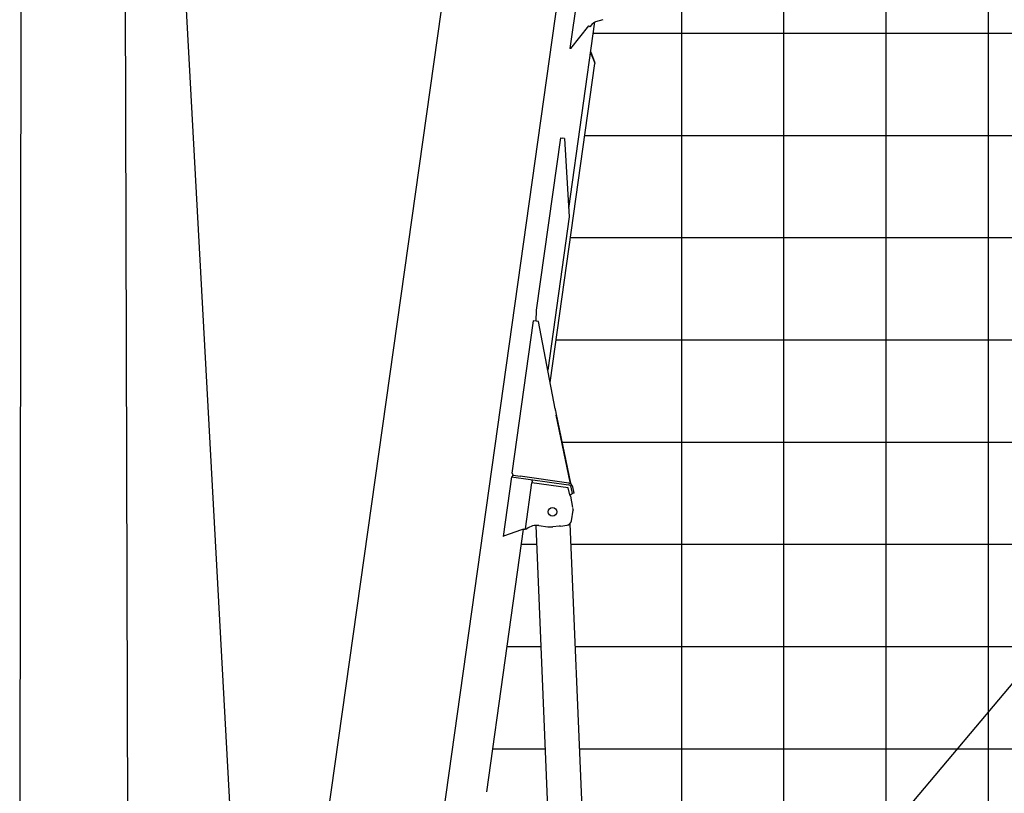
# Model space of a CAD drawing. Extents: x -439399 to 62702, y -349596 to 51651.
# Tile 27 of 63: x -248255 to -238628, y -97643 to -90075. Entities that reach past the tile are written whole.
import ezdxf

# ---------------------------------------------------------------- set-up
doc = ezdxf.new("R2010")
doc.units = 0
doc.layers.get('0').update_dxf_attribs({"linetype": 'CONTINUOUS'})

msp = doc.modelspace()

# ---------------------------------------------------------------- linework, layer by layer
at = {"color": 252, "linetype": 'Continuous'}
for p, q in [((-238782.294651, -105019.450359), (-238782.294651, -63041.318615)), ((-239782.294651, -105019.450359), (-239782.294651, -70156.688751)), ((-240782.294651, -103005.281647), (-240782.294651, -76194.381938)), ((-241782.294651, -102863.162735), (-241782.294651, -82900.201975)), ((-242645.50799, -90206.298473), (-128782.294651, -90206.298473)), ((-242728.77605, -91206.298473), (-128782.294651, -91206.298473)), ((-242869.316884, -92206.298473), (-128782.294651, -92206.298473)), ((-243009.857719, -93206.298473), (-128782.294651, -93206.298473)), ((-242954.595593, -94206.298473), (-128782.294651, -94206.298473)), ((-243348.212163, -95206.298473), (-243198.408472, -95206.298473)), ((-242868.12662, -95206.298473), (-128782.294651, -95206.298473)), ((-243488.752998, -96206.298473), (-243156.499197, -96206.298473)), ((-242826.217344, -96206.298473), (-128782.294651, -96206.298473))]:
    msp.add_line(p, q, dxfattribs=at)
at = {"color": 151, "linetype": 'Continuous'}
for p, q in [((-247964.957965, -65497.428119), (-245929.21627, -102735.170082)), ((-248218.972533, -65599.056512), (-248254.730528, -100662.770669)), ((-216581.58112, -70384.839844), (-241995.395368, -100671.844396)), ((-247260.2364, -78388.179358), (-247185.381204, -102735.170082))]:
    msp.add_line(p, q, dxfattribs=at)
at = {"color": 10, "linetype": 'Continuous'}
for p, q in [((-244739.334257, -102309.566691), (-242982.044507, -89805.800411)), ((-242803.020174, -89839.694311), (-242875.529454, -90355.624643)), ((-245992.78995, -103195.200099), (-244133.266645, -90000.121289)), ((-242886.523712, -91921.21445), (-242630.16041, -90097.094769)), ((-242553.639012, -90074.717263), (-242625.130589, -90095.348591)), ((-242865.626179, -90357.016458), (-242690.910706, -90134.162124)), ((-242698.710034, -90144.266628), (-242691.315555, -90134.817129)), ((-242691.315555, -90134.817129), (-242690.843903, -90134.213117)), ((-242689.741354, -90136.049181), (-242691.315555, -90134.817129)), ((-242689.741354, -90136.049181), (-242689.254861, -90135.427235)), ((-242689.741354, -90136.049181), (-242683.440042, -90140.978021)), ((-242683.440042, -90140.978021), (-242682.895454, -90140.28257)), ((-242673.273689, -90141.419096), (-242650.607087, -90112.526749)), ((-242874.783014, -90355.729548), (-242875.529454, -90355.624643)), ((-242865.626179, -90357.016458), (-242874.783014, -90355.729548)), ((-242667.855294, -90396.423375), (-242672.491662, -90398.297279)), ((-242669.8428, -90404.85308), (-242672.491662, -90398.297279)), ((-242671.932856, -90399.682481), (-242672.491662, -90398.297279)), ((-242669.8428, -90404.85308), (-242635.486109, -90489.890284)), ((-242630.117093, -90489.831257), (-242667.855294, -90396.423375)), ((-242635.486109, -90489.890284), (-242629.999607, -90503.467565)), ((-242632.280184, -90497.821776), (-242634.753249, -90491.703651)), ((-242627.645542, -90495.949195), (-242630.117093, -90489.831257)), ((-243068.778081, -93625.538636), (-242629.999607, -90503.467565)), ((-242627.645542, -90495.949195), (-242632.280184, -90497.821776)), ((-242967.505947, -91230.335945), (-243204.51772, -92916.762342)), ((-242967.505947, -91230.335945), (-242950.317988, -91232.751555)), ((-242928.568235, -91235.808283), (-242950.317988, -91232.751555)), ((-242928.568235, -91235.808283), (-242881.517708, -92002.820839)), ((-242881.517708, -92002.820839), (-243092.35638, -93503.015938)), ((-243204.51772, -92916.762342), (-243208.401394, -93024.268052)), ((-243441.256548, -94510.323165), (-243231.94019, -93020.95989)), ((-243227.221265, -93021.623092), (-243231.94019, -93020.95989)), ((-243183.8245, -93027.722109), (-243227.221265, -93021.623092)), ((-243019.769067, -93880.208274), (-243183.8245, -93027.722109)), ((-243010.172995, -93937.607773), (-242870.79904, -94610.108761)), ((-242873.265002, -94598.227968), (-243009.300151, -93942.678977)), ((-243425.133968, -94532.785294), (-243441.256548, -94510.323165)), ((-243436.410794, -94531.200439), (-243438.637612, -94547.045075)), ((-243429.348252, -94532.193015), (-243436.410794, -94531.200439)), ((-243429.348252, -94532.193015), (-243362.010741, -94541.656685)), ((-243446.297014, -94545.968616), (-243528.409165, -95130.226925)), ((-243445.870902, -94546.028503), (-243446.297014, -94545.968616)), ((-243445.870902, -94546.028503), (-242888.651714, -94624.340552)), ((-242886.473245, -94608.489122), (-243362.010741, -94541.656685)), ((-243310.760468, -95054.783257), (-243247.436665, -94604.210988)), ((-243245.209951, -94588.367096), (-243247.436665, -94604.210988)), ((-242890.941077, -94654.313176), (-243247.436665, -94604.210988)), ((-243245.209951, -94588.367096), (-243243.261535, -94574.503392)), ((-242886.408259, -94608.498255), (-242870.675425, -94610.70936)), ((-242873.265002, -94598.227968), (-242870.675425, -94610.70936)), ((-242877.095654, -94721.440338), (-242890.941077, -94654.313176)), ((-242874.651238, -94727.290948), (-242871.964641, -94727.668525)), ((-242866.921784, -94723.86711), (-242871.964641, -94727.668525)), ((-242849.376052, -94710.646138), (-242866.921784, -94723.86711)), ((-242849.634509, -94710.193765), (-242863.592627, -94647.519327)), ((-242834.017316, -94706.71513), (-242849.634509, -94710.193765)), ((-242849.485048, -94710.160846), (-242849.376052, -94710.646138)), ((-242834.017316, -94706.71513), (-242847.975618, -94644.042181)), ((-242870.449833, -94737.568138), (-242849.526055, -94847.238216)), ((-242859.857732, -94977.259786), (-242844.584168, -94873.14378)), ((-242848.262553, -94853.860509), (-242844.584168, -94873.14378)), ((-243688.455191, -97627.253414), (-243327.301036, -95057.508072)), ((-243348.723075, -95065.254261), (-243524.758259, -95128.907164)), ((-243327.301036, -95057.508072), (-243348.723075, -95065.254261)), ((-243327.301036, -95057.508072), (-243311.456375, -95059.734894)), ((-243310.760468, -95054.783257), (-243311.456375, -95059.734894)), ((-243310.760468, -95054.783257), (-243295.907066, -95056.870766)), ((-243178.232282, -95022.9175), (-243092.473804, -95034.970068)), ((-242978.944365, -95028.352561), (-243041.702263, -95035.596901)), ((-242967.017561, -95028.568781), (-242902.728316, -95020.273813)), ((-243528.409165, -95130.226925), (-243524.758259, -95128.907164))]:
    msp.add_line(p, q, dxfattribs=at)
at = {"color": 161, "linetype": 'Continuous'}
for p, q in [((-242876.429579, -95008.181005), (-242690.455663, -99445.716928)), ((-243020.15843, -99459.534532), (-243206.149287, -95021.594365))]:
    msp.add_line(p, q, dxfattribs=at)
at = {"color": 14, "linetype": 'Continuous'}
for p, q in [((-243629.293833, -97206.298473), (-243114.589921, -97206.298473)), ((-242784.308068, -97206.298473), (-128782.294651, -97206.298473))]:
    msp.add_line(p, q, dxfattribs=at)
at = {"color": 10, "linetype": 'Continuous'}
for points in [[(-243019.769067, -93880.208274), (-243018.096678, -93890.620028), (-243016.38423, -93901.032008), (-243014.054749, -93914.914462), (-243009.300151, -93942.678977)], [(-242870.449833, -94737.568138), (-242872.626338, -94732.190467), (-242874.104233, -94728.606706), (-242877.095654, -94721.440338)], [(-242967.017561, -95028.568781), (-242970.981915, -95028.511643), (-242978.944365, -95028.352561)], [(-242967.017561, -95028.568781), (-242970.981915, -95028.511643), (-242978.944365, -95028.352561)]]:
    msp.add_lwpolyline(points, dxfattribs=at)
msp.add_circle((-243046.251854, -94889.992004), 42, dxfattribs=at)
for centre, radius, start, end in [((-242611.268385, -90143.388962), 49.999999, 106.096984, 141.88626), ((-242677.206836, -90138.333151), 5, 232.642249, 321.886265), ((-242892.875194, -94654.041354), 29.999999, 12.556044, 81.999995), ((-242892.875194, -94654.041354), 45.999999, 12.556044, 81.999995), ((-243199.108247, -95171.45771), 149.999997, 81.999995, 130.189684), ((-243064.639184, -94836.916454), 199.999996, 262, 276.585167)]:
    msp.add_arc(centre, radius, start, end, dxfattribs=at)
for end_param in [1.7515855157, 0.921054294]:
    msp.add_ellipse((-242907.781271, -94970.829666), major_axis=(-15.748238, -47.455281), ratio=0.965926, start_param=0.4353483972, end_param=end_param, dxfattribs=at)

doc.saveas('drawing.dxf')
